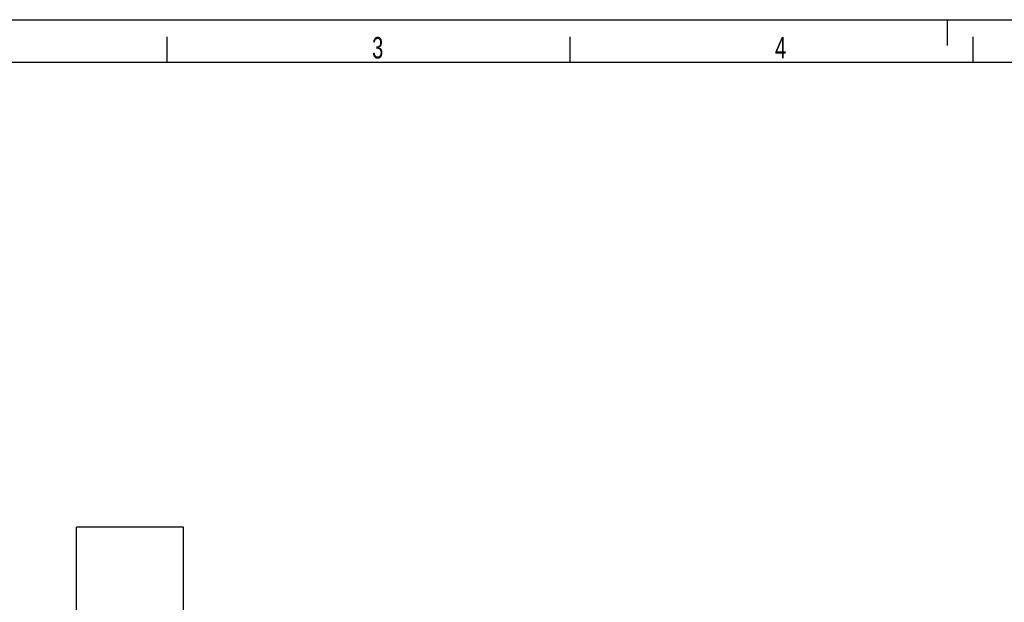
# Model space of a CAD drawing. Extents: x 0 to 594, y 0 to 420.
# Tile 5 of 11: x 102 to 217, y 352 to 420. Entities that reach past the tile are written whole.
import ezdxf

# ---------------------------------------------------------------- set-up
doc = ezdxf.new("R2010")
doc.units = 0
doc.header["$LTSCALE"] = 32.67
doc.layers.add('135113_27_DXF_CONTINUOUS_L', color=7, linetype='CONTINUOUS')
doc.layers.add('PR4000-125_DXF_FORMAT', color=7, linetype='CONTINUOUS')
doc.styles.get("Standard").update_dxf_attribs({"font": 'txt', "width": 0.7})

msp = doc.modelspace()

# ---------------------------------------------------------------- linework, layer by layer
at = {"layer": '135113_27_DXF_CONTINUOUS_L', "color": 7, "linetype": 'CONTINUOUS'}
for p, q in [((108.39, 343.33), (108.39, 360.82)), ((120.89, 360.82), (108.39, 360.82)), ((120.89, 350.8), (120.89, 360.82))]:
    msp.add_line(p, q, dxfattribs=at)
at = {"layer": 'PR4000-125_DXF_FORMAT', "color": 7, "linetype": 'CONTINUOUS'}
for p, q in [((0, 420), (594, 420)), ((210, 417), (210, 420)), ((119, 415), (119, 418)), ((166, 415), (166, 418)), ((213, 415), (213, 418)), ((589, 415), (25, 415))]:
    msp.add_line(p, q, dxfattribs=at)

# ---------------------------------------------------------------- texts
at = {"layer": 'PR4000-125_DXF_FORMAT', "color": 2, "linetype": 'CONTINUOUS', "char_height": 2.5, "attachment_point": 1}
for s, insert, width in [('3', (142.89, 417.98), 2.6786), ('4', (189.89, 417.98), 2.9464)]:
    msp.add_mtext(s, dxfattribs=dict(at, insert=insert, width=width))

doc.saveas('drawing.dxf')
